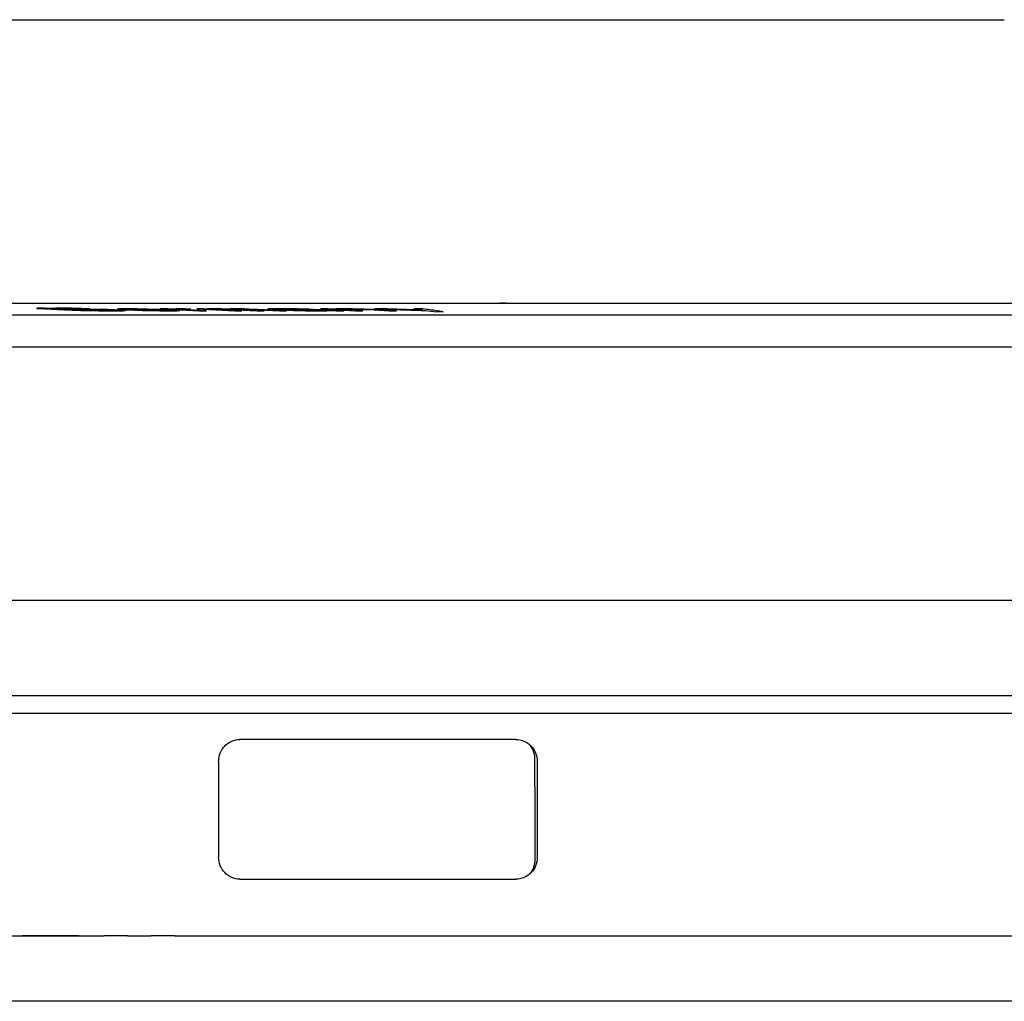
# Model space of a CAD drawing. Header units: millimetres. Extents: x -21336 to 21336, y -500 to 5820.
# Tile 24 of 27: x 2311 to 2334, y 5209 to 5232. Entities that reach past the tile are written whole.
import ezdxf

# ---------------------------------------------------------------- set-up
doc = ezdxf.new("R2010")
doc.units = ezdxf.units.MM
doc.header["$LTSCALE"] = 20
doc.layers.add('_Sichtbarkanten', color=7, linetype='Continuous', lineweight=25)

msp = doc.modelspace()

# ---------------------------------------------------------------- linework, layer by layer
at = {"layer": '_Sichtbarkanten'}
for p, q in [((2307.281, 5231.603), (2318.641, 5231.603)), ((2318.641, 5231.603), (2318.694, 5231.603)), ((2320.903, 5231.603), (2320.903, 5231.603)), ((2320.903, 5231.603), (2320.903, 5231.603)), ((2321.559, 5231.603), (2321.654, 5231.603)), ((2322.4, 5231.603), (2322.43, 5231.603)), ((2322.43, 5231.603), (2332.041, 5231.603)), ((2332.846, 5231.603), (2333.118, 5231.603)), ((2334.036, 5231.603), (2334.05, 5231.603)), ((2320.568, 5231.103), (2320.568, 5231.103)), ((2321.955, 5231.103), (2321.955, 5231.103)), ((2320.504, 5230.103), (2320.505, 5230.103)), ((2322.11, 5230.103), (2322.11, 5230.103)), ((2299.512, 5225.103), (2334.861, 5225.103)), ((2311.919, 5224.993), (2311.861, 5224.99)), ((2311.861, 5224.99), (2311.864, 5224.985)), ((2311.864, 5224.985), (2311.926, 5224.98)), ((2312.036, 5224.994), (2311.919, 5224.993)), ((2311.926, 5224.98), (2312.047, 5224.973)), ((2312.047, 5224.973), (2312.499, 5224.953)), ((2312.101, 5224.982), (2312.129, 5224.985)), ((2312.133, 5224.978), (2312.101, 5224.982)), ((2312.129, 5224.985), (2312.216, 5224.986)), ((2312.224, 5224.973), (2312.133, 5224.978)), ((2312.676, 5224.953), (2312.224, 5224.973)), ((2312.478, 5224.993), (2312.3, 5224.994)), ((2312.655, 5224.99), (2312.478, 5224.993)), ((2312.481, 5224.986), (2312.629, 5224.985)), ((2312.499, 5224.953), (2312.679, 5224.947)), ((2312.629, 5224.985), (2312.777, 5224.982)), ((2312.894, 5224.985), (2312.655, 5224.99)), ((2312.826, 5224.948), (2312.676, 5224.953)), ((2312.679, 5224.947), (2312.859, 5224.941)), ((2312.777, 5224.982), (2312.897, 5224.978)), ((2312.975, 5224.944), (2312.826, 5224.948)), ((2312.859, 5224.941), (2313.097, 5224.936)), ((2313.074, 5224.978), (2312.894, 5224.985)), ((2312.897, 5224.978), (2313.074, 5224.978)), ((2312.904, 5224.966), (2313.085, 5224.958)), ((2313.123, 5224.941), (2312.975, 5224.944)), ((2313.097, 5224.936), (2313.275, 5224.933)), ((2313.271, 5224.94), (2313.123, 5224.941)), ((2313.275, 5224.933), (2313.452, 5224.932)), ((2313.797, 5224.947), (2313.345, 5224.967)), ((2313.349, 5224.958), (2313.59, 5224.948)), ((2313.624, 5224.941), (2313.536, 5224.94)), ((2313.59, 5224.948), (2313.651, 5224.944)), ((2313.651, 5224.944), (2313.624, 5224.941)), ((2313.709, 5224.969), (2313.706, 5224.966)), ((2313.706, 5224.966), (2313.761, 5224.961)), ((2313.742, 5224.972), (2313.709, 5224.969)), ((2313.717, 5224.932), (2313.834, 5224.933)), ((2313.804, 5224.973), (2313.742, 5224.972)), ((2313.761, 5224.961), (2313.905, 5224.953)), ((2313.888, 5224.941), (2313.797, 5224.947)), ((2313.958, 5224.974), (2313.804, 5224.973)), ((2313.834, 5224.933), (2313.891, 5224.936)), ((2313.891, 5224.936), (2313.888, 5224.941)), ((2313.905, 5224.953), (2314.11, 5224.945)), ((2313.915, 5224.962), (2313.919, 5224.966)), ((2313.943, 5224.96), (2313.915, 5224.962)), ((2313.919, 5224.966), (2313.951, 5224.968)), ((2313.972, 5224.958), (2313.943, 5224.96)), ((2313.951, 5224.968), (2314.044, 5224.969)), ((2314.17, 5224.973), (2313.958, 5224.974)), ((2314.044, 5224.969), (2314.255, 5224.968)), ((2314.116, 5224.95), (2314.057, 5224.953)), ((2314.11, 5224.945), (2314.287, 5224.94)), ((2314.233, 5224.946), (2314.116, 5224.95)), ((2314.409, 5224.969), (2314.17, 5224.973)), ((2314.322, 5224.944), (2314.233, 5224.946)), ((2314.255, 5224.968), (2314.405, 5224.965)), ((2314.287, 5224.94), (2314.406, 5224.937)), ((2314.5, 5224.94), (2314.322, 5224.944)), ((2314.405, 5224.965), (2314.553, 5224.961)), ((2314.406, 5224.937), (2314.555, 5224.934)), ((2314.617, 5224.964), (2314.409, 5224.969)), ((2314.59, 5224.938), (2314.5, 5224.94)), ((2314.553, 5224.961), (2314.611, 5224.958)), ((2314.555, 5224.934), (2314.676, 5224.933)), ((2314.741, 5224.937), (2314.59, 5224.938)), ((2314.763, 5224.958), (2314.617, 5224.964)), ((2314.676, 5224.933), (2314.888, 5224.932)), ((2314.847, 5224.974), (2314.691, 5224.974)), ((2314.691, 5224.974), (2315.594, 5224.932)), ((2314.925, 5224.938), (2314.741, 5224.937)), ((2314.879, 5224.953), (2314.763, 5224.958)), ((2315.016, 5224.966), (2314.847, 5224.974)), ((2314.888, 5224.932), (2315.072, 5224.933)), ((2315.054, 5224.945), (2314.901, 5224.945)), ((2314.901, 5224.945), (2314.958, 5224.941)), ((2314.958, 5224.941), (2314.925, 5224.938)), ((2315.022, 5224.969), (2315.016, 5224.966)), ((2315.059, 5224.972), (2315.022, 5224.969)), ((2315.139, 5224.94), (2315.054, 5224.945)), ((2315.125, 5224.973), (2315.059, 5224.972)), ((2315.072, 5224.933), (2315.135, 5224.936)), ((2315.253, 5224.974), (2315.125, 5224.973)), ((2315.135, 5224.936), (2315.139, 5224.94)), ((2315.166, 5224.964), (2315.235, 5224.966)), ((2315.185, 5224.958), (2315.166, 5224.964)), ((2315.75, 5224.932), (2315.185, 5224.958)), ((2315.235, 5224.966), (2315.394, 5224.968)), ((2315.394, 5224.968), (2315.253, 5224.974)), ((2315.692, 5224.974), (2315.532, 5224.974)), ((2315.532, 5224.974), (2316.404, 5224.932)), ((2315.594, 5224.932), (2315.75, 5224.932)), ((2315.773, 5224.97), (2315.692, 5224.974)), ((2315.783, 5224.973), (2315.773, 5224.97)), ((2315.852, 5224.974), (2315.783, 5224.973)), ((2315.979, 5224.974), (2315.852, 5224.974)), ((2315.882, 5224.965), (2315.892, 5224.968)), ((2316.564, 5224.932), (2315.882, 5224.965)), ((2315.892, 5224.968), (2315.961, 5224.969)), ((2315.961, 5224.969), (2316.025, 5224.969)), ((2316.103, 5224.973), (2315.979, 5224.974)), ((2316.025, 5224.969), (2316.116, 5224.968)), ((2316.28, 5224.969), (2316.103, 5224.973)), ((2316.116, 5224.968), (2316.175, 5224.966)), ((2316.175, 5224.966), (2316.262, 5224.964)), ((2316.262, 5224.964), (2316.916, 5224.932)), ((2316.295, 5224.973), (2316.28, 5224.969)), ((2316.363, 5224.974), (2316.295, 5224.973)), ((2316.491, 5224.974), (2316.363, 5224.974)), ((2316.399, 5224.966), (2316.404, 5224.968)), ((2316.422, 5224.964), (2316.399, 5224.966)), ((2316.404, 5224.968), (2316.44, 5224.969)), ((2316.404, 5224.932), (2316.564, 5224.932)), ((2317.076, 5224.932), (2316.422, 5224.964)), ((2316.44, 5224.969), (2316.536, 5224.969)), ((2316.615, 5224.973), (2316.491, 5224.974)), ((2316.536, 5224.969), (2316.628, 5224.968)), ((2316.733, 5224.97), (2316.615, 5224.973)), ((2316.628, 5224.968), (2316.687, 5224.966)), ((2316.687, 5224.966), (2316.773, 5224.964)), ((2316.933, 5224.964), (2316.733, 5224.97)), ((2316.773, 5224.964), (2317.428, 5224.932)), ((2316.916, 5224.932), (2317.076, 5224.932)), ((2317.588, 5224.932), (2316.933, 5224.964)), ((2317.164, 5224.972), (2317.15, 5224.969)), ((2317.15, 5224.969), (2317.17, 5224.966)), ((2317.203, 5224.973), (2317.164, 5224.972)), ((2317.17, 5224.966), (2317.222, 5224.964)), ((2317.408, 5224.974), (2317.203, 5224.973)), ((2317.222, 5224.964), (2317.386, 5224.964)), ((2317.367, 5224.966), (2317.407, 5224.968)), ((2317.386, 5224.964), (2317.367, 5224.966)), ((2317.407, 5224.968), (2317.512, 5224.969)), ((2317.605, 5224.974), (2317.408, 5224.974)), ((2317.428, 5224.932), (2317.588, 5224.932)), ((2317.51, 5224.956), (2317.496, 5224.953)), ((2317.496, 5224.953), (2317.535, 5224.948)), ((2317.589, 5224.958), (2317.51, 5224.956)), ((2317.512, 5224.969), (2317.709, 5224.969)), ((2317.535, 5224.948), (2317.614, 5224.944)), ((2317.761, 5224.96), (2317.589, 5224.958)), ((2317.828, 5224.973), (2317.605, 5224.974)), ((2317.614, 5224.944), (2317.751, 5224.939)), ((2317.706, 5224.949), (2317.72, 5224.952)), ((2317.752, 5224.945), (2317.706, 5224.949)), ((2317.709, 5224.969), (2317.867, 5224.968)), ((2317.72, 5224.952), (2317.76, 5224.953)), ((2317.751, 5224.939), (2317.928, 5224.934)), ((2317.804, 5224.942), (2317.752, 5224.945)), ((2317.76, 5224.953), (2317.865, 5224.954)), ((2317.889, 5224.94), (2317.804, 5224.942)), ((2317.979, 5224.97), (2317.828, 5224.973)), ((2317.867, 5224.968), (2317.959, 5224.966)), ((2318.073, 5224.937), (2317.889, 5224.94)), ((2317.928, 5224.934), (2318.02, 5224.933)), ((2317.959, 5224.966), (2318.044, 5224.964)), ((2318.097, 5224.968), (2317.979, 5224.97)), ((2318.02, 5224.933), (2318.178, 5224.932)), ((2318.044, 5224.964), (2318.122, 5224.96)), ((2318.27, 5224.937), (2318.073, 5224.937)), ((2318.209, 5224.964), (2318.097, 5224.968)), ((2318.178, 5224.932), (2318.375, 5224.932)), ((2318.626, 5224.942), (2318.209, 5224.964)), ((2318.227, 5224.954), (2318.384, 5224.946)), ((2318.383, 5224.94), (2318.27, 5224.937)), ((2318.535, 5224.974), (2318.366, 5224.974)), ((2318.366, 5224.974), (2319.168, 5224.932)), ((2318.375, 5224.932), (2318.513, 5224.933)), ((2318.403, 5224.944), (2318.383, 5224.94)), ((2318.384, 5224.946), (2318.403, 5224.944)), ((2318.513, 5224.933), (2318.56, 5224.936)), ((2318.66, 5224.968), (2318.535, 5224.974)), ((2318.56, 5224.936), (2318.54, 5224.938)), ((2318.54, 5224.938), (2318.652, 5224.934)), ((2318.79, 5224.936), (2318.626, 5224.942)), ((2318.652, 5224.934), (2318.737, 5224.932)), ((2318.677, 5224.97), (2318.66, 5224.968)), ((2318.728, 5224.973), (2318.677, 5224.97)), ((2318.838, 5224.974), (2318.728, 5224.973)), ((2318.737, 5224.932), (2318.901, 5224.932)), ((2318.76, 5224.962), (2318.778, 5224.965)), ((2319.337, 5224.932), (2318.76, 5224.962)), ((2318.778, 5224.965), (2318.828, 5224.968)), ((2318.901, 5224.932), (2318.79, 5224.936)), ((2318.828, 5224.968), (2318.938, 5224.969)), ((2318.973, 5224.974), (2318.838, 5224.974)), ((2318.938, 5224.969), (2319.098, 5224.968)), ((2319.099, 5224.973), (2318.973, 5224.974)), ((2319.098, 5224.968), (2319.19, 5224.966)), ((2319.25, 5224.97), (2319.099, 5224.973)), ((2319.168, 5224.932), (2319.337, 5224.932)), ((2319.19, 5224.966), (2319.308, 5224.964)), ((2319.367, 5224.968), (2319.25, 5224.97)), ((2319.308, 5224.964), (2319.467, 5224.957)), ((2319.476, 5224.964), (2319.367, 5224.968)), ((2319.467, 5224.957), (2319.943, 5224.932)), ((2319.635, 5224.957), (2319.476, 5224.964)), ((2319.822, 5224.974), (2319.616, 5224.974)), ((2320.111, 5224.932), (2319.635, 5224.957)), ((2319.943, 5224.932), (2320.111, 5224.932)), ((2320.717, 5224.974), (2320.51, 5224.974)), ((2320.769, 5224.937), (2320.973, 5224.911)), ((2320.973, 5224.911), (2321.18, 5224.91)), ((2303.331, 5224.837), (2334.561, 5224.837)), ((2302.177, 5224.103), (2397.144, 5224.103)), ((2301.668, 5218.295), (2397.652, 5218.295)), ((2398.833, 5216.104), (2300.521, 5216.104)), ((2299.977, 5215.704), (2399.377, 5215.704)), ((2316.03, 5214.598), (2316.03, 5212.407)), ((2323.338, 5214.608), (2323.338, 5212.398)), ((2310.817, 5210.603), (2313.405, 5210.603)), ((2313.944, 5210.603), (2314.479, 5210.603)), ((2315.019, 5210.603), (2315.57, 5210.603)), ((2315.57, 5210.603), (2315.889, 5210.603)), ((2315.889, 5210.603), (2316.467, 5210.603)), ((2316.467, 5210.603), (2398.642, 5210.603)), ((2410.677, 5209.103), (2288.677, 5209.103))]:
    msp.add_line(p, q, dxfattribs=at)
for centre, major_axis, ratio, start_param, end_param in [((2320.903, 5230.603), (0, 1), 0.387385, 0.000003, 0.000124), ((2321.099, 5230.603), (0, 1), 0.987867, 6.28293, 6.283185), ((2312.266, 5231.124), (71.978, 0.011), 0.085159, 4.709174, 4.712852), ((2312.447, 5231.088), (71.64, 0.011), 0.085169, 4.709158, 4.712854), ((2314.311, 5231.037), (71.038, 0.133), 0.08544, 4.692425, 4.698637), ((2314.104, 5230.982), (70.582, 0.099), 0.085331, 4.697826, 4.701577), ((2313.502, 5230.872), (69.634, 0.011), 0.08519, 4.709064, 4.712866), ((2313.683, 5230.837), (69.302, 0.011), 0.085208, 4.709048, 4.712868), ((2314.45, 6878.802), (-0.123, -1653.849), 0.730663, 6.282962, 6.283643), ((2318.326, 5230.967), (78.856, 0.038), 0.076182, 4.705182, 4.709771), ((2318.43, 5230.941), (78.591, 0.038), 0.076176, 4.705159, 4.709763), ((2349.677, 5213.95), (-57.75, 0.602), 0.017077, 5.19572, 5.324186), ((2349.677, 5213.055), (57.75, 0.602), 0.017077, 4.100592, 4.229058)]:
    msp.add_ellipse(centre, major_axis=major_axis, ratio=ratio, start_param=start_param, end_param=end_param, dxfattribs=at)
for points, knots in [([(2318.641, 5231.603), (2318.737, 5231.603), (2318.836, 5231.603), (2318.937, 5231.603), (2318.938, 5231.603)], [0, 0, 0, 0, 0.1428571, 0.1432665, 0.1432665, 0.1432665, 0.1432665]), ([(2319.245, 5231.603), (2319.246, 5231.603), (2319.354, 5231.603), (2319.574, 5231.603), (2319.799, 5231.603), (2319.915, 5231.603), (2319.92, 5231.603)], [0.2840302, 0.2840302, 0.2840302, 0.2840302, 0.2857143, 0.4285714, 0.5714286, 0.5776407, 0.5776407, 0.5776407, 0.5776407]), ([(2320.19, 5231.603), (2320.207, 5231.603), (2320.302, 5231.603), (2320.397, 5231.603), (2320.475, 5231.603)], [0.6925969, 0.6925969, 0.6925969, 0.6925969, 0.7142857, 0.8136656, 0.8136656, 0.8136656, 0.8136656]), ([(2320.903, 5231.603), (2320.911, 5231.603), (2320.918, 5231.603), (2320.926, 5231.603), (2320.934, 5231.603), (2320.941, 5231.603), (2320.949, 5231.603), (2320.957, 5231.603), (2320.965, 5231.603), (2320.973, 5231.603), (2320.98, 5231.603), (2320.988, 5231.603), (2320.996, 5231.603), (2321.003, 5231.603), (2321.011, 5231.603), (2321.018, 5231.603), (2321.025, 5231.603), (2321.032, 5231.603), (2321.038, 5231.603), (2321.045, 5231.603), (2321.051, 5231.603), (2321.056, 5231.603), (2321.062, 5231.603), (2321.067, 5231.603), (2321.072, 5231.603), (2321.077, 5231.603), (2321.081, 5231.603), (2321.084, 5231.603), (2321.088, 5231.603), (2321.091, 5231.603), (2321.094, 5231.603), (2321.096, 5231.603), (2321.098, 5231.603), (2321.099, 5231.603)], [0, 0, 0, 0, 0.090909, 0.090909, 0.090909, 0.181818, 0.181818, 0.181818, 0.272727, 0.272727, 0.272727, 0.363636, 0.363636, 0.363636, 0.454545, 0.454545, 0.454545, 0.545455, 0.545455, 0.545455, 0.636364, 0.636364, 0.636364, 0.727273, 0.727273, 0.727273, 0.818182, 0.818182, 0.818182, 0.909091, 0.909091, 0.909091, 1, 1, 1, 1]), ([(2321.216, 5231.603), (2321.238, 5231.603), (2321.292, 5231.603), (2321.357, 5231.603), (2321.396, 5231.603)], [0.2017563, 0.2017563, 0.2017563, 0.2017563, 0.2857143, 0.3858091, 0.3858091, 0.3858091, 0.3858091]), ([(2332.041, 5231.603), (2332.128, 5231.603), (2332.216, 5231.603), (2332.305, 5231.603), (2332.31, 5231.603), (2332.316, 5231.603), (2332.321, 5231.603), (2332.405, 5231.603), (2332.49, 5231.603), (2332.576, 5231.603), (2332.586, 5231.603), (2332.597, 5231.603), (2332.607, 5231.603), (2332.688, 5231.603), (2332.768, 5231.603), (2332.848, 5231.603), (2332.864, 5231.603), (2332.879, 5231.603), (2332.895, 5231.603), (2332.969, 5231.603), (2333.043, 5231.603), (2333.116, 5231.603), (2333.136, 5231.603), (2333.156, 5231.603), (2333.176, 5231.603), (2333.243, 5231.603), (2333.309, 5231.603), (2333.374, 5231.603), (2333.398, 5231.603), (2333.422, 5231.603), (2333.446, 5231.603), (2333.505, 5231.603), (2333.562, 5231.603), (2333.618, 5231.603), (2333.646, 5231.603), (2333.673, 5231.603), (2333.699, 5231.603), (2333.749, 5231.603), (2333.798, 5231.603), (2333.845, 5231.603), (2333.875, 5231.603), (2333.903, 5231.603), (2333.931, 5231.603), (2333.972, 5231.603), (2334.012, 5231.603), (2334.05, 5231.603)], [0, 0, 0, 0, 0.125, 0.125, 0.125, 0.132216, 0.132216, 0.132216, 0.25, 0.25, 0.25, 0.264405, 0.264405, 0.264405, 0.375, 0.375, 0.375, 0.396649, 0.396649, 0.396649, 0.5, 0.5, 0.5, 0.528876, 0.528876, 0.528876, 0.625, 0.625, 0.625, 0.66112, 0.66112, 0.66112, 0.75, 0.75, 0.75, 0.793293, 0.793293, 0.793293, 0.875, 0.875, 0.875, 0.925706, 0.925706, 0.925706, 1, 1, 1, 1]), ([(2314.611, 5224.958), (2314.54, 5224.958), (2314.469, 5224.958), (2314.398, 5224.958), (2314.327, 5224.958), (2314.256, 5224.958), (2314.185, 5224.958), (2314.114, 5224.958), (2314.043, 5224.958), (2313.972, 5224.958)], [0, 0, 0, 0, 0.333333, 0.333333, 0.333333, 0.666667, 0.666667, 0.666667, 1, 1, 1, 1]), ([(2321.18, 5224.91), (2321.13, 5224.917), (2321.08, 5224.924), (2321.029, 5224.931), (2320.978, 5224.938), (2320.927, 5224.945), (2320.875, 5224.953), (2320.823, 5224.96), (2320.77, 5224.967), (2320.717, 5224.974)], [0, 0, 0, 0, 0.3333333, 0.3333333, 0.3333333, 0.6666667, 0.6666667, 0.6666667, 1, 1, 1, 1]), ([(2316.03, 5214.598), (2316.03, 5214.663), (2316.044, 5214.732), (2316.094, 5214.855), (2316.131, 5214.91), (2316.216, 5215), (2316.271, 5215.039), (2316.39, 5215.09), (2316.454, 5215.103), (2316.514, 5215.103), (2316.516, 5215.103), (2316.517, 5215.103)], [0, 0, 0, 0, 0.01966702, 0.01966702, 0.03933403, 0.03933403, 0.06094973, 0.06094973, 0.08256543, 0.08256543, 0.08312196, 0.08312196, 0.08312196, 0.08312196]), ([(2322.848, 5215.103), (2322.908, 5215.103), (2322.974, 5215.091), (2323.097, 5215.04), (2323.154, 5215), (2323.241, 5214.91), (2323.277, 5214.856), (2323.325, 5214.736), (2323.338, 5214.67), (2323.338, 5214.608)], [0.24039618, 0.24039618, 0.24039618, 0.24039618, 0.26093811, 0.26093811, 0.28204217, 0.28204217, 0.30073101, 0.30073101, 0.31941986, 0.31941986, 0.31941986, 0.31941986]), ([(2323.137, 5215.008), (2323.138, 5215.007), (2323.14, 5215.005), (2323.141, 5215.004), (2323.158, 5214.985), (2323.174, 5214.966), (2323.188, 5214.945), (2323.203, 5214.925), (2323.215, 5214.903), (2323.226, 5214.881), (2323.237, 5214.859), (2323.246, 5214.836), (2323.254, 5214.811), (2323.262, 5214.787), (2323.268, 5214.762), (2323.272, 5214.737), (2323.275, 5214.711), (2323.277, 5214.686), (2323.278, 5214.66)], [0.4920174, 0.4920174, 0.4920174, 0.4920174, 0.5, 0.5, 0.5, 0.6, 0.6, 0.6, 0.7, 0.7, 0.7, 0.8, 0.8, 0.8, 0.9, 0.9, 0.9, 1, 1, 1, 1]), ([(2316.517, 5211.902), (2316.516, 5211.902), (2316.514, 5211.902), (2316.454, 5211.902), (2316.39, 5211.915), (2316.271, 5211.966), (2316.216, 5212.005), (2316.131, 5212.095), (2316.094, 5212.15), (2316.044, 5212.273), (2316.03, 5212.342), (2316.03, 5212.407)], [0.24569983, 0.24569983, 0.24569983, 0.24569983, 0.24625636, 0.24625636, 0.26787206, 0.26787206, 0.28948776, 0.28948776, 0.30915478, 0.30915478, 0.3288218, 0.3288218, 0.3288218, 0.3288218]), ([(2323.338, 5212.398), (2323.338, 5212.335), (2323.325, 5212.269), (2323.277, 5212.149), (2323.241, 5212.095), (2323.154, 5212.005), (2323.097, 5211.965), (2322.974, 5211.914), (2322.908, 5211.902), (2322.848, 5211.902)], [0, 0, 0, 0, 0.01868884, 0.01868884, 0.03737768, 0.03737768, 0.05848174, 0.05848174, 0.07902368, 0.07902368, 0.07902368, 0.07902368]), ([(2323.281, 5212.348), (2323.281, 5212.324), (2323.28, 5212.3), (2323.276, 5212.277), (2323.273, 5212.253), (2323.268, 5212.229), (2323.261, 5212.206), (2323.254, 5212.182), (2323.245, 5212.159), (2323.235, 5212.137), (2323.225, 5212.114), (2323.212, 5212.093), (2323.199, 5212.072), (2323.185, 5212.051), (2323.169, 5212.031), (2323.152, 5212.012), (2323.148, 5212.008), (2323.144, 5212.004), (2323.14, 5212)], [0, 0, 0, 0, 0.1, 0.1, 0.1, 0.2, 0.2, 0.2, 0.3, 0.3, 0.3, 0.4, 0.4, 0.4, 0.5, 0.5, 0.5, 0.523068, 0.523068, 0.523068, 0.523068])]:
    msp.add_open_spline(points, degree=3, knots=knots, dxfattribs=at)
for points in [[(2318.938, 5231.603), (2319.037, 5231.603), (2319.14, 5231.603), (2319.245, 5231.603)], [(2319.92, 5231.603), (2320.01, 5231.603), (2320.1, 5231.603), (2320.19, 5231.603)], [(2320.475, 5231.603), (2320.621, 5231.603), (2320.765, 5231.603), (2320.903, 5231.603)], [(2321.1, 5231.603), (2321.126, 5231.603), (2321.163, 5231.603), (2321.216, 5231.603)], [(2321.396, 5231.603), (2321.445, 5231.603), (2321.5, 5231.603), (2321.559, 5231.603)], [(2321.654, 5231.603), (2321.721, 5231.603), (2321.794, 5231.603), (2321.872, 5231.603)], [(2321.872, 5231.603), (2321.954, 5231.603), (2322.042, 5231.603), (2322.135, 5231.603)], [(2322.135, 5231.603), (2322.22, 5231.603), (2322.308, 5231.603), (2322.4, 5231.603)], [(2332.041, 5231.603), (2332.127, 5231.603), (2332.215, 5231.603), (2332.304, 5231.603)], [(2333.373, 5231.603), (2333.458, 5231.603), (2333.541, 5231.603), (2333.62, 5231.603)], [(2319.616, 5224.974), (2319.746, 5224.97), (2320.006, 5224.962), (2320.391, 5224.949), (2320.643, 5224.941), (2320.769, 5224.937)], [(2320.704, 5224.946), (2320.608, 5224.949), (2320.414, 5224.956), (2320.12, 5224.965), (2319.922, 5224.971), (2319.822, 5224.974)], [(2320.51, 5224.974), (2320.532, 5224.971), (2320.576, 5224.965), (2320.64, 5224.956), (2320.683, 5224.949), (2320.704, 5224.946)], [(2322.617, 5225.103), (2322.578, 5225.103), (2322.534, 5225.103), (2322.488, 5225.103)], [(2323.278, 5214.66), (2323.278, 5214.403), (2323.279, 5213.89), (2323.28, 5213.119), (2323.281, 5212.605), (2323.281, 5212.348)], [(2312.817, 5210.603), (2312.381, 5210.603), (2311.953, 5210.603), (2311.533, 5210.603)], [(2313.944, 5210.603), (2313.763, 5210.603), (2313.583, 5210.603), (2313.405, 5210.603)], [(2315.019, 5210.603), (2314.837, 5210.603), (2314.657, 5210.603), (2314.479, 5210.603)]]:
    msp.add_open_spline(points, degree=3, dxfattribs=at)

doc.saveas('drawing.dxf')
